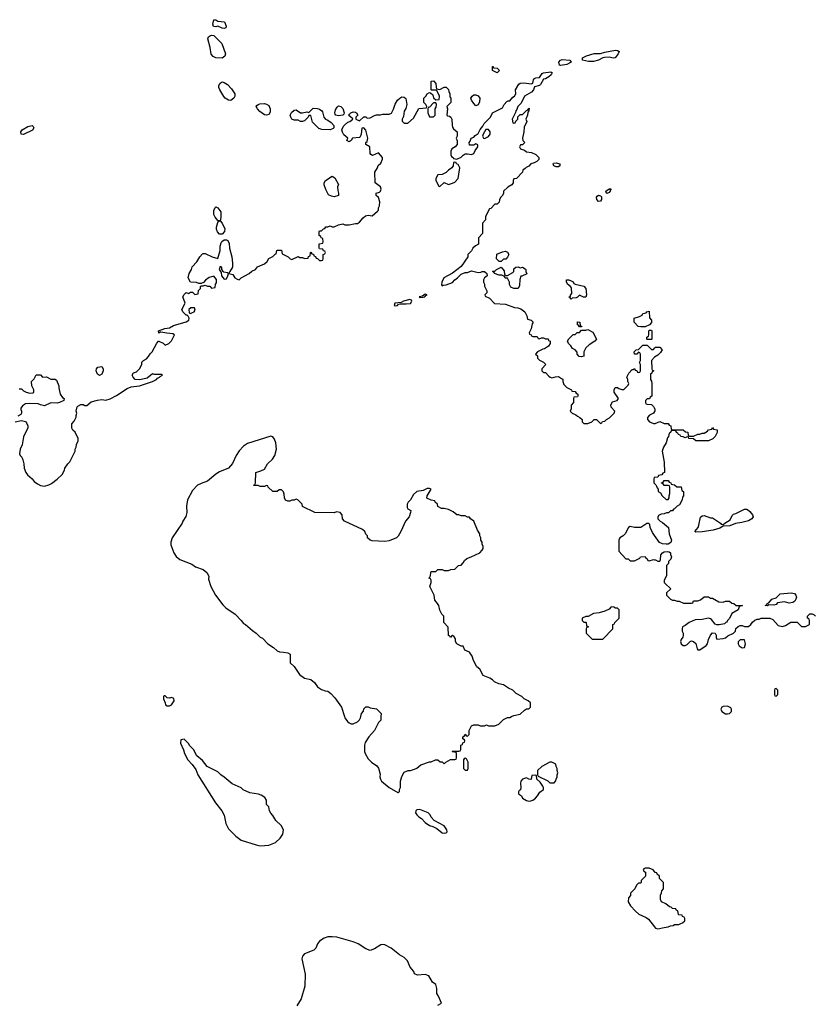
# Model space of a CAD drawing. Header units: inches. Extents: x 2386215 to 2556187, y 580866 to 760840.
# Tile 192 of 203: x 2483994 to 2491512, y 747279 to 756592. Entities that reach past the tile are written whole.
import ezdxf

# ---------------------------------------------------------------- set-up
doc = ezdxf.new("R2010")
doc.units = ezdxf.units.IN
doc.header["$MEASUREMENT"] = 0
for name, color, linetype in [('C4784', 7, 'Continuous'), ('C4785', 7, 'Continuous'), ('C4794', 7, 'Continuous'), ('C4795', 7, 'Continuous')]:
    doc.layers.add(name, color=color, linetype=linetype)

msp = doc.modelspace()

# ---------------------------------------------------------------- linework, layer by layer
at = {"layer": 'C4784', "color": 5, "elevation": 60}
for points in [[(2487068, 750000), (2487071.3, 749990), (2487095.3, 749955.3), (2487110, 749942), (2487130, 749932), (2487150, 749932), (2487190, 749952), (2487208, 749970), (2487218, 749990), (2487220.5, 750000)], [(2487412.1, 750000), (2487410, 749966), (2487390, 749946), (2487351.3, 749870), (2487298, 749810), (2487263.5, 749756.5), (2487256, 749730), (2487256, 749670), (2487261, 749650), (2487290, 749602), (2487322, 749570), (2487374.4, 749534.4), (2487390, 749512), (2487405.4, 749454.6), (2487402.8, 749430), (2487406.8, 749410), (2487416, 749390), (2487490.7, 749330.7), (2487570, 749282), (2487578, 749282), (2487587.3, 749292.7), (2487588, 749310), (2487598, 749330), (2487595.3, 749390), (2487610, 749434), (2487630, 749474), (2487670, 749492), (2487690, 749492), (2487730, 749502), (2487750, 749512), (2487790, 749544.7), (2487870, 749572), (2487887.3, 749572.7), (2487928.4, 749591.6), (2487950, 749592), (2487972.7, 749572.7), (2487991.6, 749571.6), (2488010, 749554), (2488026, 749570), (2488070, 749594), (2488110, 749594), (2488122, 749598), (2488126, 749610), (2488126, 749650), (2488122, 749662), (2488090, 749666), (2488086, 749670), (2488090, 749674), (2488150, 749674), (2488162, 749678), (2488166, 749690), (2488166, 749730), (2488182, 749738), (2488187.3, 749752.7), (2488202, 749758), (2488206, 749770), (2488202, 749782), (2488186, 749790), (2488186, 749810), (2488202, 749818), (2488210, 749834), (2488218, 749818), (2488230, 749814), (2488246, 749830), (2488246, 749870), (2488270, 749912), (2488290, 749922), (2488330, 749922), (2488350, 749912), (2488390, 749914), (2488410, 749922), (2488430, 749914), (2488490, 749914), (2488526, 749930), (2488570, 749972), (2488608.4, 749991.6), (2488630, 749992), (2488646.6, 750000)], [(2490000, 748535.1), (2489986, 748550), (2489950, 748566), (2489910, 748566), (2489898, 748562), (2489894, 748550), (2489898, 748538), (2489914, 748530), (2489914, 748490), (2489874, 748450), (2489874, 748430), (2489870, 748426), (2489850, 748426), (2489830, 748406), (2489814, 748370), (2489774, 748330), (2489771.6, 748308.4), (2489752.7, 748287.3), (2489752, 748250), (2489772, 748210), (2489819.8, 748159.8), (2489851.1, 748131.1), (2489919.8, 748099.8), (2489943.6, 748083.6), (2490000, 748010.9)], [(2487948.9, 747271.1), (2487986, 747290), (2487956.4, 747356.4), (2487940.4, 747380.4), (2487942, 747430), (2487930, 747466), (2487898, 747490), (2487866, 747550), (2487830, 747562), (2487756.4, 747556.4), (2487730, 747568), (2487722, 747590), (2487689.3, 747629.3), (2487662, 747690), (2487630, 747722), (2487586.3, 747746.3), (2487508.7, 747810), (2487450, 747842.7), (2487430, 747845.2), (2487410, 747841.2), (2487350, 747804), (2487310, 747789), (2487270, 747804), (2487195.3, 747850), (2487150, 747869.3), (2486994.3, 747914.3), (2486950, 747918.7), (2486910, 747916.3), (2486874.6, 747905.4), (2486830, 747877.2), (2486811, 747850), (2486796, 747810), (2486778, 747790), (2486690, 747757.2), (2486670, 747735.3), (2486662.8, 747710), (2486695.3, 747564.7), (2486690.8, 747450), (2486656, 747330), (2486615.3, 747264.7)]]:
    msp.add_lwpolyline(points, dxfattribs=at)
for points in [[(2485550, 749786), (2485518, 749782), (2485514, 749750), (2485544.7, 749684.7), (2485552, 749650), (2485586, 749590), (2485627.1, 749547.1), (2485659.8, 749499.8), (2485678.8, 749450), (2485845.2, 749185.2), (2485906, 749110), (2485927.1, 749067.1), (2485942.8, 748990), (2485970, 748938), (2486038, 748870), (2486090, 748831.3), (2486230, 748786.8), (2486270, 748778.8), (2486350, 748784), (2486415.3, 748810), (2486459, 748850), (2486484, 748890), (2486488.4, 748928.4), (2486468, 748970), (2486416.4, 749016.4), (2486390, 749066), (2486370, 749086), (2486358, 749110), (2486350, 749146), (2486328.7, 749170), (2486328, 749210), (2486314.6, 749234.6), (2486278, 749258), (2486252.7, 749267.3), (2486170, 749278), (2486109.1, 749309.1), (2486090, 749328), (2486004.7, 749364.7), (2485930, 749428.7), (2485898, 749450), (2485870, 749478), (2485768.9, 749528.9), (2485724, 749584), (2485668.9, 749628.9), (2485638, 749690), (2485603.1, 749723.1), (2485590, 749746)], [(2488210, 749606), (2488198, 749602), (2488194, 749590), (2488194, 749510), (2488210, 749494), (2488230, 749494), (2488238, 749510), (2488238, 749570), (2488222, 749602)], [(2489030, 749568), (2489010, 749568), (2488934, 749530), (2488894, 749490), (2488894, 749450), (2488898, 749438), (2488991.6, 749391.6), (2489010, 749374), (2489050, 749374), (2489067.3, 749392.7), (2489068, 749410), (2489078, 749430), (2489078, 749450), (2489086, 749470), (2489078, 749490), (2489078, 749510), (2489068, 749530), (2489066, 749550)], [(2488870, 749446), (2488838, 749442), (2488834, 749410), (2488830, 749406), (2488810, 749408.7), (2488790, 749422), (2488750, 749408.7), (2488736, 749390), (2488730.8, 749370), (2488736, 749330), (2488731.1, 749308.9), (2488718, 749302), (2488714, 749290), (2488714, 749270), (2488742, 749250), (2488752, 749230), (2488790, 749206.8), (2488810, 749201), (2488830, 749202.8), (2488850, 749211), (2488875.3, 749230), (2488894, 749250), (2488913.6, 749286.4), (2488948.4, 749311.6), (2488948.7, 749330), (2488943.1, 749343.1), (2488919, 749379), (2488887.3, 749407.3), (2488882, 749442)], [(2487780.4, 749120.4), (2487750, 749118), (2487742, 749110), (2487738, 749090), (2487750, 749072), (2487770, 749052), (2487796.9, 749036.9), (2487830, 748998), (2487870, 748971.3), (2487902, 748962), (2487941, 748941), (2487990, 748901), (2488010, 748898), (2488030, 748902), (2488038, 748910), (2488035.3, 748930), (2488010, 748968), (2487916.4, 749016.4), (2487888, 749050), (2487878, 749070), (2487858, 749090)]]:
    msp.add_lwpolyline(points, close=True, dxfattribs=at)
at = {"layer": 'C4785', "color": 5, "elevation": 60}
for points in [[(2485930, 756508), (2485910, 756512), (2485870, 756529.6), (2485850, 756526), (2485828.4, 756528.4), (2485820.5, 756550), (2485830, 756591), (2485850, 756592), (2485870, 756578.9), (2485932.4, 756572.4), (2485948, 756530), (2485944.5, 756515.5)], [(2485910, 756229.6), (2485850, 756232), (2485824.2, 756244.2), (2485805.8, 756265.8), (2485796.3, 756330), (2485773.6, 756410), (2485780.7, 756430), (2485790, 756437.6), (2485810, 756444.9), (2485830, 756441.7), (2485905.3, 756365.3), (2485941, 756270), (2485933.7, 756246.3)], [(2489610, 756228), (2489570, 756236.1), (2489526.6, 756233.4), (2489510, 756229.7), (2489470, 756209.7), (2489423.7, 756196.3), (2489376.3, 756196.3), (2489318, 756210), (2489319, 756230), (2489356, 756250), (2489430, 756271.4), (2489490, 756272.9), (2489530, 756285.7), (2489630, 756303.6), (2489650, 756301.6), (2489664.9, 756290), (2489656.5, 756270), (2489627.5, 756232.5)], [(2489110, 756159), (2489102, 756162), (2489095.1, 756190), (2489109.2, 756210), (2489125.3, 756214.7), (2489198, 756210), (2489211.3, 756190), (2489170, 756168)], [(2488510, 756088), (2488466, 756110), (2488466, 756150), (2488474, 756150), (2488478, 756138), (2488510, 756134), (2488534, 756110)], [(2485990, 755827.8), (2485970, 755829.6), (2485939.5, 755850), (2485925.6, 755865.6), (2485886.6, 755930), (2485878.4, 755950), (2485879.5, 755970), (2485889.4, 755990.6), (2485900.9, 755999.1), (2485910, 756002.8), (2485930, 755997.3), (2485958.5, 755978.5), (2485998.3, 755938.3), (2486030.4, 755890.4), (2486028.5, 755870), (2486018.7, 755850)], [(2488310, 755778), (2488290, 755798), (2488268.7, 755830), (2488262, 755850), (2488275.3, 755870), (2488290, 755881), (2488310, 755881), (2488330, 755871), (2488346, 755850), (2488343.6, 755816.4), (2488330, 755786)], [(2486330, 755689.2), (2486310, 755691.8), (2486264.8, 755724.8), (2486242.9, 755750), (2486232.7, 755770), (2486238.6, 755781.4), (2486249.6, 755790.4), (2486265.4, 755794.6), (2486310, 755798), (2486330, 755793.4), (2486350, 755779.1), (2486364.9, 755750), (2486363.8, 755716.2), (2486350, 755696)], [(2486930, 755549.3), (2486853.4, 755553.4), (2486822.9, 755562.9), (2486763.7, 755623.7), (2486750, 755686), (2486730, 755686), (2486724.7, 755670), (2486690, 755636), (2486670, 755629.3), (2486650, 755629), (2486630, 755642), (2486590, 755642), (2486570, 755652.7), (2486558.4, 755670), (2486554, 755690), (2486558.3, 755701.7), (2486565.4, 755714.6), (2486590, 755734.8), (2486610, 755738.8), (2486650, 755711.3), (2486670, 755711.3), (2486710, 755722), (2486730, 755714), (2486770, 755754), (2486808.4, 755751.6), (2486830, 755744.7), (2486851.1, 755731.1), (2486859.8, 755719.8), (2486871.3, 755670), (2486886, 755650), (2486910, 755641), (2486939.5, 755619.5), (2486967.3, 755590), (2486966, 755570), (2486958.5, 755561.5)], [(2487010, 755682), (2486986, 755690), (2486978, 755698), (2486975.3, 755710), (2486982, 755738), (2486996.5, 755763.5), (2487010, 755776), (2487032, 755770), (2487050, 755752), (2487064.7, 755710), (2487062, 755698), (2487050, 755688)], [(2487930, 755806), (2487910, 755806), (2487870, 755766), (2487858, 755762), (2487854, 755750), (2487854, 755710), (2487870, 755674), (2487910, 755674), (2487926, 755690), (2487926, 755750), (2487935.3, 755764.7), (2487938, 755790)], [(2484030, 755505.2), (2484009.2, 755510), (2484006, 755530), (2484017.2, 755550), (2484070, 755583), (2484110.7, 755590.7), (2484122.8, 755582.8), (2484127.3, 755570), (2484114.4, 755545.6)], [(2488405.4, 755554.6), (2488378, 755510), (2488371.3, 755490), (2488382, 755470), (2488390, 755468), (2488430, 755486.4), (2488445.1, 755510), (2488446, 755530), (2488430, 755554)], [(2488110, 755246), (2488098, 755242), (2488094, 755210), (2488082, 755190), (2488052, 755170), (2488030, 755148), (2487991.6, 755128.4), (2487950, 755126), (2487932, 755090), (2487932, 755070), (2487958, 755018), (2487970, 755014), (2488008.4, 755051.6), (2488050, 755032), (2488090, 755044.7), (2488110, 755056), (2488141.2, 755090), (2488158, 755190), (2488142, 755222), (2488127.3, 755227.3), (2488122, 755242)], [(2489090, 755199), (2489070, 755201.2), (2489048.7, 755210), (2489042, 755230), (2489045.2, 755234.8), (2489070, 755238), (2489104.7, 755230), (2489104.7, 755210)], [(2486970, 754918), (2486943.1, 754923.1), (2486916.4, 754936.4), (2486890, 754986), (2486875.3, 755030), (2486875.3, 755050), (2486888, 755070), (2486950, 755111.3), (2486975.3, 755095.3), (2487010, 755034), (2487002, 755010), (2487003.6, 754976.4), (2487011, 754950), (2487010, 754928.7)], [(2489550, 754949.2), (2489546, 754950), (2489538, 754970), (2489570, 754991.3), (2489591.3, 754991.3), (2489581, 754979), (2489581, 754970), (2489570, 754959)], [(2489470, 754872.7), (2489452.7, 754890), (2489450, 754912), (2489456.5, 754923.5), (2489469.1, 754930.9), (2489490, 754926), (2489497.5, 754917.5), (2489499.1, 754890), (2489490, 754874)], [(2485884.4, 754564.4), (2485864.4, 754584.4), (2485855.8, 754610), (2485856.3, 754630), (2485870, 754674), (2485875.3, 754684.7), (2485886, 754690), (2485870, 754693.2), (2485842.7, 754722.7), (2485829.6, 754750), (2485832.2, 754787.8), (2485843.3, 754816.7), (2485850, 754822.8), (2485870, 754813.4), (2485895.4, 754775.4), (2485898, 754722), (2485891, 754690), (2485910, 754666.8), (2485934.9, 754614.9), (2485931.8, 754588.2), (2485910, 754564.5)], [(2488530, 754306), (2488506, 754330), (2488507.3, 754372.7), (2488563.1, 754396.9), (2488590, 754402), (2488610, 754394), (2488622, 754370), (2488610, 754346), (2488592.7, 754327.3), (2488570, 754326), (2488550, 754306)], [(2485890, 754258), (2485882, 754230), (2485899.6, 754199.6), (2485902, 754170), (2485930, 754138), (2485950, 754141), (2485964.5, 754170), (2485969, 754190), (2485958.9, 754198.9), (2485924.7, 754204.7), (2485918, 754210), (2485910, 754226), (2485906, 754226), (2485906, 754250)], [(2488730, 754246), (2488750, 754251.3), (2488776, 754236), (2488782, 754230), (2488782, 754210), (2488791.6, 754188.4), (2488746, 754166), (2488734, 754166), (2488726.8, 754133.2), (2488723.5, 754076.5), (2488710, 754048), (2488668.9, 754048.9), (2488641.2, 754061.2), (2488628.4, 754088.4), (2488628, 754110), (2488610, 754146), (2488587.3, 754147.3), (2488582, 754162), (2488555.3, 754175.3), (2488530, 754175.3), (2488486, 754190), (2488482, 754202), (2488468, 754210), (2488470, 754214), (2488490, 754214), (2488506, 754230), (2488550, 754252), (2488578, 754218), (2488582, 754182), (2488592, 754172), (2488610, 754171.3), (2488660.4, 754199.6), (2488668, 754210), (2488670, 754234), (2488688.7, 754251.3), (2488710, 754256)], [(2489350, 753968), (2489328.4, 753968.4), (2489290, 753986), (2489272.7, 753967.3), (2489259.6, 753960.4), (2489222, 753958), (2489210, 753948.7), (2489202, 753962), (2489188, 753970), (2489206, 753974), (2489206, 753986), (2489216.4, 754003.6), (2489214.6, 754054.6), (2489206, 754070), (2489178, 754090), (2489167.3, 754112.7), (2489166, 754130), (2489170, 754132), (2489190, 754132), (2489210, 754122), (2489230, 754111.3), (2489238, 754098), (2489250.8, 754090.8), (2489330, 754071.3), (2489350.8, 754050), (2489358, 753990)], [(2487830, 753994.5), (2487803.5, 753976.5), (2487772, 753970), (2487783.5, 753963.5), (2487810, 753966), (2487828, 753970), (2487836.5, 753983.5), (2487848, 753990)], [(2487685.2, 753945.2), (2487624.7, 753930), (2487602.5, 753917.5), (2487544.7, 753910), (2487536, 753890), (2487550, 753885.7), (2487568.7, 753890), (2487578, 753902), (2487590, 753904.9), (2487650, 753904.2), (2487690, 753908.8), (2487703.7, 753930), (2487700.4, 753940.4)], [(2485647.3, 753867.3), (2485612.7, 753867.3), (2485594, 753850), (2485598, 753818), (2485610, 753814), (2485630, 753822), (2485646, 753830), (2485654.6, 753845.4)], [(2489870, 753686), (2489846, 753690), (2489806, 753730), (2489806, 753770), (2489856.4, 753783.6), (2489882, 753798), (2489888.4, 753811.6), (2489922, 753818), (2489926, 753830), (2489950, 753834), (2489952.7, 753772.7), (2489972, 753750), (2489971.6, 753728.4), (2489952.7, 753707.3), (2489910, 753688)], [(2489290, 753686), (2489282, 753702), (2489270, 753706), (2489270, 753734), (2489294, 753730), (2489298, 753698), (2489312.7, 753692.7), (2489310, 753686)], [(2489310, 753402), (2489285.6, 753405.6), (2489269, 753429), (2489268, 753448), (2489248.4, 753468.4), (2489223.1, 753483.1), (2489208.4, 753508.4), (2489186, 753530), (2489178, 753550), (2489190, 753574), (2489230, 753614), (2489250, 753614), (2489267.3, 753632.7), (2489290, 753634), (2489310, 753654), (2489350, 753654), (2489370, 753662), (2489416.9, 753636.9), (2489452, 753570), (2489434, 753550), (2489382, 753518), (2489350, 753488), (2489331.3, 753450), (2489330, 753408.7)], [(2489930, 753566), (2489926, 753570), (2489926, 753590), (2489942, 753598), (2489946, 753610), (2489946, 753650), (2489950, 753654), (2489970, 753654), (2489974, 753650), (2489974, 753570), (2489970, 753568)], [(2484750, 753228), (2484730, 753238), (2484725.6, 753245.6), (2484719, 753270), (2484722, 753290), (2484734.6, 753305.4), (2484770, 753310.8), (2484784.7, 753290), (2484784.7, 753270), (2484770, 753238)], [(2489590, 751038), (2489570, 751018), (2489530, 750998), (2489476.9, 750983.1), (2489423.6, 750976.4), (2489371.6, 750948.4), (2489350, 750948), (2489314, 750930), (2489314, 750910), (2489330, 750894), (2489350, 750894), (2489354, 750890), (2489358, 750858), (2489374, 750850), (2489358, 750842), (2489354, 750830), (2489354, 750790), (2489370, 750774), (2489410, 750734), (2489510, 750734), (2489606, 750830), (2489606, 750870), (2489622, 750878), (2489626, 750890), (2489666, 750930), (2489666, 751010), (2489650, 751026), (2489630, 751026), (2489616.4, 751036.4)], [(2485370, 750198), (2485362, 750198), (2485354, 750190), (2485354, 750170), (2485371.6, 750131.6), (2485372.7, 750112.7), (2485390, 750102), (2485410, 750102), (2485430, 750112), (2485438, 750122), (2485454, 750150), (2485452.9, 750172.9), (2485430, 750182), (2485410, 750175.3), (2485390, 750178)]]:
    msp.add_lwpolyline(points, close=True, dxfattribs=at)
for points in [[(2483952.5, 752787.5), (2484010, 752801), (2484050, 752791.3), (2484059.8, 752779.8), (2484072, 752750), (2484072, 752730), (2484038, 752670), (2484030, 752646), (2484018, 752570), (2483998, 752530), (2483992.7, 752487.3), (2483998, 752470), (2484013.4, 752453.4), (2484024, 752430), (2484034, 752390), (2484034.8, 752350), (2484050.6, 752310.6), (2484067.5, 752287.5), (2484110.5, 752250.5), (2484130, 752224.7), (2484161.4, 752201.4), (2484190, 752186), (2484230, 752181), (2484270, 752191), (2484296, 752204), (2484350, 752244.7), (2484395.3, 752290), (2484418, 752330), (2484422, 752350), (2484450, 752392), (2484468.9, 752411.1), (2484518, 752510), (2484518, 752530), (2484528, 752550), (2484530, 752574), (2484548, 752610), (2484548, 752630), (2484518, 752690), (2484498, 752710), (2484488, 752730), (2484488, 752770), (2484510, 752794), (2484527.3, 752832.7), (2484527.3, 752847.3), (2484535.3, 752870), (2484528, 752890), (2484537.2, 752930), (2484543.3, 752936.7), (2484573.4, 752953.4), (2484593.4, 752953.4), (2484610, 752942), (2484630, 752942), (2484670, 752977.3), (2484730, 752993.4), (2484770, 753001), (2484810, 752992), (2484850, 753004.7), (2484910, 753037.3), (2485010, 753104.4), (2485050, 753119.5), (2485128, 753130), (2485250, 753171.3), (2485288, 753190), (2485299, 753201), (2485318, 753210), (2485322, 753218), (2485346, 753230), (2485335.3, 753235.3), (2485270, 753235.3), (2485250, 753242), (2485198.5, 753201.5), (2485130, 753185.2), (2485086, 753190), (2485066, 753210), (2485058, 753230), (2485070, 753252), (2485098, 753262), (2485128, 753290), (2485148, 753330), (2485150, 753354), (2485166, 753370), (2485194.6, 753385.4), (2485213.6, 753406.4), (2485228.9, 753431.1), (2485248, 753450), (2485290, 753534), (2485306, 753550), (2485310, 753552), (2485351.6, 753531.6), (2485370, 753514), (2485406, 753530), (2485430, 753554), (2485458, 753610), (2485442, 753622), (2485385.6, 753625.6), (2485330, 753638), (2485322, 753638), (2485310, 753626), (2485308.7, 753650), (2485366, 753670), (2485410, 753678), (2485450, 753699.1), (2485570, 753734.8), (2485595.3, 753750), (2485598, 753770), (2485588.7, 753788.7), (2485578, 753798), (2485570, 753798), (2485538, 753830), (2485529, 753850), (2485558, 753910), (2485538, 753970), (2485550, 753994), (2485568.4, 754011.6), (2485590, 754002), (2485610, 754014), (2485630, 754014), (2485650, 753994), (2485682, 753998), (2485686, 754030), (2485706, 754050), (2485706, 754070), (2485710, 754074), (2485730, 754074), (2485750, 754082), (2485770, 754072), (2485791.6, 754071.6), (2485810, 754054), (2485842, 754058), (2485846, 754090), (2485855.3, 754104.7), (2485855.3, 754135.3), (2485830, 754166), (2485786.4, 754153.6), (2485751.6, 754128.4), (2485732.7, 754107.3), (2485710, 754098), (2485690, 754098), (2485667.3, 754107.3), (2485610, 754108), (2485588.9, 754148.9), (2485598, 754190), (2485618, 754230), (2485624.7, 754255.3), (2485670, 754302), (2485698, 754350), (2485723.1, 754376.9), (2485730, 754382), (2485750, 754382), (2485814, 754350), (2485870, 754332), (2485889.4, 754410), (2485891.1, 754450), (2485899.7, 754480.3), (2485907.4, 754492.6), (2485930, 754508.4), (2485950, 754510.7), (2485962.4, 754502.4), (2485974.9, 754474.9), (2485979.5, 754430), (2486000.5, 754350), (2486008.5, 754288.5), (2486006, 754250), (2485981, 754210), (2485974, 754190), (2486010, 754181), (2486030, 754150.8), (2486050, 754138), (2486070, 754132), (2486090, 754152), (2486166, 754190), (2486190, 754214), (2486226, 754230), (2486244.7, 754255.3), (2486310, 754282), (2486334.6, 754305.4), (2486350, 754332), (2486388.9, 754351.1), (2486410, 754374), (2486422, 754378), (2486428, 754410), (2486432.7, 754412.7), (2486470, 754412), (2486478, 754378), (2486534, 754350), (2486551.6, 754331.6), (2486570, 754324.7), (2486630, 754352), (2486643.6, 754343.6), (2486670, 754342), (2486690, 754334), (2486722, 754338), (2486727.3, 754352.7), (2486742, 754358), (2486746, 754390), (2486750, 754394), (2486758, 754378), (2486772.7, 754372.7), (2486778, 754358), (2486792.7, 754352.7), (2486798, 754338), (2486812.7, 754332.7), (2486830, 754314), (2486850, 754314), (2486862, 754318), (2486866, 754330), (2486866, 754370), (2486882, 754378), (2486886, 754390), (2486882, 754402), (2486867.3, 754407.3), (2486862, 754422), (2486830, 754426), (2486826, 754430), (2486827.3, 754472.7), (2486862, 754478), (2486866, 754490), (2486862, 754522), (2486847.3, 754527.3), (2486842, 754542), (2486826, 754550), (2486826, 754590), (2486830, 754594), (2486850, 754594), (2486867.3, 754612.7), (2486882, 754618), (2486890, 754634), (2486910, 754634), (2486930, 754642), (2486950, 754634), (2486970, 754634), (2487008.9, 754651.1), (2487050, 754662), (2487070, 754652), (2487110, 754652), (2487170, 754664.7), (2487190, 754664.7), (2487210, 754678), (2487242, 754718), (2487264.7, 754735.3), (2487290, 754742), (2487330, 754738), (2487380.4, 754779.6), (2487388, 754790), (2487388.9, 754811.1), (2487398, 754830), (2487402, 754870), (2487388.9, 754908.9), (2487368, 754930), (2487368, 754950), (2487399, 754961), (2487408, 754970), (2487414, 754990), (2487408, 755010), (2487358, 755050), (2487355.3, 755150), (2487378, 755190), (2487386, 755214), (2487410, 755234), (2487427.3, 755272.7), (2487428, 755290), (2487390, 755334), (2487332, 755308), (2487316.4, 755316.4), (2487310, 755326), (2487308, 755388), (2487268, 755410), (2487268, 755430), (2487280.4, 755439.6), (2487286.6, 755470), (2487270, 755548), (2487250, 755568.7), (2487230, 755566), (2487226, 755510), (2487216.7, 755483.3), (2487210, 755477.2), (2487142, 755470), (2487131.1, 755448.9), (2487110, 755438), (2487088, 755448), (2487098, 755470), (2487062, 755502), (2487047.5, 755527.5), (2487042, 755550), (2487056.1, 755583.9), (2487065.6, 755594.4), (2487097.5, 755622.5), (2487118, 755630), (2487146, 755650), (2487142, 755662), (2487130, 755666), (2487106, 755690), (2487126, 755710), (2487150, 755722), (2487170, 755718), (2487182, 755710), (2487192, 755690), (2487174, 755670), (2487174, 755650), (2487210, 755634), (2487250, 755672), (2487270, 755672), (2487282, 755662), (2487310, 755662.8), (2487350, 755686), (2487370, 755691.3), (2487408.9, 755691.1), (2487430, 755698), (2487490, 755698), (2487511.8, 755708.2), (2487530, 755744.7), (2487545.6, 755794.4), (2487569.7, 755830.3), (2487589.7, 755850.3), (2487610, 755861.6), (2487630, 755860.7), (2487645.8, 755845.8), (2487655.5, 755790), (2487646.6, 755753.4), (2487630, 755726), (2487623.6, 755676.4), (2487612, 755650), (2487612.7, 755632.7), (2487632.7, 755612.7), (2487667.3, 755612.7), (2487720.4, 755659.6), (2487768.9, 755751.1), (2487842, 755758), (2487846, 755770), (2487838, 755790), (2487818, 755810), (2487818, 755850), (2487838, 755870), (2487850, 755892), (2487870, 755902), (2487879.6, 755899.6), (2487902, 755882), (2487910, 755854), (2487930, 755834), (2487962, 755838), (2487966, 755870), (2487942, 755922), (2487930, 755926), (2487890, 755926), (2487886, 755930), (2487888.4, 756011.6), (2487910, 756014), (2487932, 755990), (2487932.7, 755952.7), (2487938, 755938), (2487970, 755932), (2488010, 755954), (2488030, 755954), (2488051.6, 755931.6), (2488052.7, 755912.7), (2488062, 755890), (2488063.6, 755863.6), (2488074, 755850), (2488074, 755810), (2488034, 755770), (2488042, 755750), (2488034, 755690), (2488042, 755682), (2488059.6, 755679.6), (2488074, 755670), (2488082, 755650), (2488084.7, 755590), (2488090, 755574), (2488099.6, 755559.6), (2488134, 755530), (2488134, 755490), (2488122, 755470), (2488132.7, 755447.3), (2488134, 755410), (2488114, 755390), (2488082, 755370), (2488072, 755350), (2488072.7, 755312.7), (2488078, 755298), (2488094, 755290), (2488098, 755278), (2488130, 755274), (2488170, 755292), (2488188.9, 755311.1), (2488210, 755322), (2488230, 755324.7), (2488270, 755318), (2488290, 755326), (2488304, 755356), (2488328, 755390), (2488327.3, 755407.3), (2488310, 755418), (2488290, 755406), (2488250, 755406), (2488246, 755430), (2488256.4, 755443.6), (2488266, 755470), (2488290, 755482), (2488303.1, 755496.9), (2488330, 755514), (2488350, 755554), (2488376.4, 755583.6), (2488388, 755610), (2488448, 755670), (2488466, 755710), (2488560.4, 755759.6), (2488578, 755790), (2488603.1, 755816.9), (2488615.3, 755824.7), (2488630, 755826), (2488660.2, 755859.8), (2488675.3, 755870), (2488688, 755890), (2488686, 755930), (2488716.5, 755983.5), (2488730, 755991.3), (2488763.7, 755996.3), (2488835.1, 755984.9), (2488849.1, 755990.9), (2488856, 756024), (2488863.7, 756036.3), (2488877.2, 756042.8), (2488913.2, 756046.8), (2488936.5, 756083.5), (2488950, 756090.8), (2489019.8, 756099.8), (2489030.8, 756090), (2489021, 756070), (2489001, 756050), (2488970, 756033.2), (2488950, 756029), (2488921.1, 755978.9), (2488910.4, 755969.6), (2488864.5, 755955.5), (2488854.8, 755930), (2488834.6, 755905.4), (2488770, 755868), (2488737.3, 755802.7), (2488707.7, 755770), (2488698, 755742), (2488687.3, 755730), (2488686, 755714), (2488654, 755650), (2488658, 755618), (2488670, 755614), (2488682, 755618), (2488687.3, 755632.7), (2488706, 755650), (2488707.3, 755672.7), (2488730, 755694), (2488750, 755694), (2488790, 755734), (2488802, 755738), (2488806, 755750), (2488814, 755754), (2488812, 755730), (2488802, 755718), (2488798, 755690), (2488782, 755650), (2488790.9, 755629.1), (2488765.4, 755574.6), (2488764.7, 755530), (2488752, 755470), (2488754, 755450), (2488774, 755430), (2488750.9, 755409.1), (2488732, 755408), (2488722, 755390), (2488732, 755370), (2488770, 755357.3), (2488790, 755342), (2488835.5, 755335.5), (2488877.6, 755317.6), (2488906, 755290), (2488906, 755270), (2488887.9, 755252.1), (2488862, 755238), (2488830, 755228), (2488810, 755208), (2488784.7, 755195.3), (2488776.9, 755183.1), (2488754, 755170), (2488752, 755150), (2488694, 755090), (2488670, 755086), (2488662, 755070), (2488662, 755050), (2488651.1, 755028.9), (2488611.6, 755008.4), (2488572, 754970), (2488572, 754950), (2488562, 754930), (2488542, 754910), (2488532.7, 754887.3), (2488530, 754866), (2488510, 754846), (2488490, 754846), (2488452.7, 754807.3), (2488438, 754802), (2488402, 754730), (2488399.6, 754700.4), (2488372.7, 754667.3), (2488374, 754570), (2488334, 754530), (2488334, 754470), (2488305.4, 754454.6), (2488282, 754430), (2488270, 754406), (2488234, 754370), (2488234, 754350), (2488170, 754259), (2488090, 754196), (2488006.8, 754150), (2487986.8, 754110), (2487983.6, 754083.6), (2487990, 754074), (2488000.2, 754079.8), (2488030, 754084), (2488090, 754107.3), (2488109.6, 754130.4), (2488137.2, 754150), (2488170, 754184), (2488210, 754201), (2488230, 754201), (2488270, 754218), (2488330, 754201), (2488356, 754204), (2488370, 754210.8), (2488392, 754210), (2488412, 754190), (2488418, 754170), (2488392, 754150), (2488382, 754130), (2488382, 754110), (2488392, 754090), (2488392.7, 754072.7), (2488412.7, 754027.3), (2488414, 754010), (2488394, 753990), (2488398, 753978), (2488438, 753958), (2488487.5, 753907.5), (2488590, 753902.8), (2488674, 753870), (2488706, 753866), (2488736, 753856), (2488759.8, 753839.8), (2488772, 753830), (2488791.6, 753791.6), (2488798, 753758), (2488831.6, 753751.6), (2488851.6, 753731.6), (2488843.6, 753716.4), (2488831.6, 753668.4), (2488814, 753630), (2488818, 753618), (2488834, 753610), (2488838, 753598), (2488850, 753594), (2488890, 753594), (2488898, 753578), (2488910, 753574), (2488930, 753582), (2488950, 753582), (2488970, 753574), (2488994, 753574), (2488998, 753558), (2489012.7, 753552.7), (2489014, 753530), (2488996.9, 753503.1), (2488959.6, 753480.4), (2488943.6, 753476.4), (2488894, 753450), (2488874, 753430), (2488891.6, 753411.6), (2488894, 753390), (2488911.6, 753371.6), (2488950, 753352), (2488972, 753330), (2488934, 753290), (2488934, 753270), (2488950, 753254), (2488970, 753254), (2488999.6, 753219.6), (2489014, 753210), (2489030, 753206), (2489064.7, 753215.3), (2489090, 753216), (2489119.8, 753199.8), (2489131, 753191), (2489131.3, 753170), (2489142, 753142), (2489170, 753112), (2489214, 753090), (2489218, 753078), (2489250, 753074), (2489258, 753058), (2489274, 753050), (2489274, 753030), (2489270, 753026), (2489238, 753022), (2489234, 753010), (2489234, 752970), (2489212.7, 752947.3), (2489212, 752910), (2489202, 752890), (2489222, 752870), (2489255.3, 752855.3), (2489270, 752842), (2489294, 752830), (2489314, 752810), (2489314, 752790), (2489330, 752774), (2489370, 752774), (2489406, 752790), (2489430, 752812), (2489451.6, 752811.6), (2489490, 752774), (2489502, 752778), (2489507.3, 752792.7), (2489530, 752794), (2489546, 752810), (2489574.6, 752825.4), (2489618, 752870), (2489626, 752890), (2489588.4, 752928.4), (2489588, 752950), (2489603.1, 752976.9), (2489646, 752990), (2489658, 753010), (2489618, 753070), (2489618, 753090), (2489628.4, 753111.6), (2489650, 753114), (2489663.6, 753103.6), (2489690, 753094), (2489710, 753094), (2489750, 753134), (2489758, 753150), (2489748.4, 753168.4), (2489747.3, 753187.3), (2489738, 753210), (2489758, 753250), (2489790, 753282), (2489798, 753282), (2489810, 753294), (2489818, 753278), (2489832.7, 753272.7), (2489838, 753258), (2489850, 753254), (2489862, 753258), (2489866, 753270), (2489866, 753330), (2489858, 753350), (2489868, 753370), (2489867.3, 753427.3), (2489862, 753442), (2489850, 753446), (2489831.6, 753428.4), (2489810, 753428), (2489808.4, 753451.6), (2489826, 753470), (2489850, 753474), (2489890, 753512), (2489930, 753514), (2489970, 753474), (2489990, 753474), (2490000, 753484)], [(2490000, 753400.6), (2489999.6, 753400.4), (2489972.7, 753367.3), (2489974, 753290), (2489978, 753278), (2489992, 753270), (2489978, 753262), (2489974, 753250), (2489962, 753238), (2489962, 753190), (2489971.6, 753171.6), (2489974, 753150), (2489974, 753030), (2489958, 753022), (2489952.7, 753007.3), (2489930, 753006), (2489914, 752990), (2489914, 752970), (2489918, 752958), (2489930, 752954), (2489972.7, 752952.7), (2489990, 752934), (2490000, 752914)], [(2483990, 753102), (2484010, 753102), (2484030, 753082), (2484054, 753070), (2484090, 753058), (2484118, 753062), (2484128, 753070), (2484128, 753090), (2484108, 753130), (2484106, 753170), (2484130, 753194), (2484150, 753232), (2484190, 753232), (2484210, 753212), (2484247.3, 753212.7), (2484290, 753191.3), (2484330, 753192), (2484343.6, 753183.6), (2484364.7, 753130), (2484364.7, 753110), (2484378, 753050), (2484399.8, 753019.8), (2484414, 753010), (2484412, 752990), (2484372, 752970), (2484350, 752965.2), (2484290, 752968.7), (2484230, 752941.2), (2484190, 752948.7), (2484170, 752958), (2484090, 752962), (2484050, 752959), (2484019.6, 752940.4), (2484003.6, 752916.4), (2484003.6, 752903.6), (2484011.3, 752890), (2484011.1, 752868.9), (2484003.6, 752856.4), (2483976.9, 752843.1)], [(2490000, 752886.1), (2489991.1, 752868.9), (2489954, 752850), (2489934, 752830), (2489934, 752810), (2489954, 752790), (2489990, 752772), (2490000, 752772.4)], [(2488646.6, 750000), (2488670, 750011.3), (2488730, 750022), (2488770, 750062), (2488790, 750074), (2488810, 750074), (2488826, 750090), (2488826, 750130), (2488806, 750150), (2488766, 750170), (2488746, 750190), (2488690, 750218), (2488658, 750250), (2488618, 750270), (2488570, 750302), (2488526, 750310), (2488486, 750330), (2488468.4, 750348.4), (2488443.1, 750363.1), (2488378, 750390), (2488348.4, 750448.4), (2488318, 750470), (2488288, 750530), (2488273.6, 750573.6), (2488248.4, 750608.4), (2488206, 750630), (2488190, 750666), (2488170, 750668), (2488128.9, 750688.9), (2488118, 750710), (2488116.4, 750736.4), (2488102, 750762), (2488090, 750766), (2488078, 750762), (2488070, 750748.7), (2488062, 750762), (2488050, 750766), (2488047.3, 750847.3), (2488006, 750890), (2488006, 750950), (2487988.4, 750968.4), (2487968.4, 751008.4), (2487958, 751050), (2487948, 751070), (2487920.4, 751100.4), (2487915.3, 751150), (2487875.3, 751230), (2487886, 751270), (2487886, 751290), (2487882, 751302), (2487866, 751310), (2487878, 751322), (2487888, 751372), (2487930, 751374), (2487950, 751391.3), (2487990, 751391.3), (2488010, 751382), (2488050, 751382), (2488072.7, 751392.7), (2488110, 751394), (2488146, 751430), (2488170, 751434), (2488190, 751454), (2488203.1, 751476.9), (2488224.7, 751495.3), (2488266, 751510), (2488346, 751550), (2488370, 751574), (2488378, 751590), (2488378, 751610), (2488368, 751630), (2488368, 751650), (2488358, 751670), (2488358, 751690), (2488348, 751710), (2488348, 751730), (2488325.2, 751765.2), (2488290, 751848), (2488258, 751870), (2488250, 751886), (2488230, 751888), (2488210, 751898), (2488170, 751898), (2488150, 751908), (2488128.9, 751908.9), (2488096.4, 751936.4), (2488050, 751958), (2488010, 751968.7), (2487986, 751970), (2487948.9, 751988.9), (2487946, 752010), (2487926, 752030), (2487922, 752042), (2487888.4, 752048.4), (2487847.3, 752067.3), (2487848, 752090), (2487886, 752150), (2487870, 752158), (2487850, 752158), (2487810, 752138), (2487752, 752128), (2487719.6, 752100.4), (2487690.8, 752049.2), (2487670, 752028), (2487661, 752010), (2487659.6, 751979.6), (2487665.4, 751965.4), (2487694, 751950), (2487692, 751930), (2487678, 751890), (2487644.7, 751850), (2487601, 751750), (2487573.7, 751706.3), (2487558, 751690), (2487490, 751662), (2487450, 751658), (2487330, 751662), (2487310, 751668), (2487286, 751690), (2487286, 751710), (2487270, 751726), (2487258, 751750), (2487238, 751770), (2487066, 751850), (2487048, 751870), (2487046, 751910), (2487026, 751930), (2486990, 751938), (2486970, 751928), (2486786, 751930), (2486670, 751988), (2486666, 752010), (2486626, 752050), (2486610, 752058), (2486591.6, 752048.4), (2486570, 752048), (2486550, 752038), (2486530, 752038), (2486510, 752046), (2486498, 752070), (2486496.4, 752103.6), (2486490, 752126), (2486470, 752146), (2486450, 752146), (2486430, 752128), (2486390, 752128), (2486346, 752170), (2486342, 752182), (2486330, 752186), (2486310, 752178), (2486270, 752178), (2486250, 752186), (2486210, 752186), (2486208, 752190), (2486222, 752198), (2486226, 752210), (2486228, 752310), (2486276.4, 752323.6), (2486310, 752342), (2486338, 752390), (2486384.7, 752435.3), (2486408.7, 752470), (2486424, 752530), (2486417.2, 752590), (2486404.7, 752624.7), (2486390, 752648), (2486370, 752654), (2486150, 752582), (2486110, 752559.3), (2486070, 752513.2), (2486043, 752470), (2486005.8, 752394.2), (2485970, 752349.2), (2485885.1, 752314.9), (2485850, 752294.5), (2485770, 752226), (2485710, 752206.6), (2485676, 752190), (2485630, 752139), (2485581, 752050), (2485571.3, 751990), (2485576, 751930), (2485565.4, 751894.6), (2485538, 751850), (2485531.3, 751830), (2485438, 751690), (2485424.7, 751650), (2485425.4, 751625.4), (2485451.3, 751550), (2485475.3, 751515.3), (2485510, 751486), (2485622, 751442), (2485656.9, 751416.9), (2485730, 751392), (2485763.6, 751363.6), (2485782, 751330), (2485779.6, 751299.6), (2485801, 751230), (2485847.5, 751147.5), (2485916.8, 751056.8), (2485944.7, 751030), (2486031.3, 750970), (2486090.7, 750910.7), (2486110, 750882), (2486130.9, 750870.9), (2486195.3, 750815.3), (2486232, 750790), (2486270, 750752), (2486290, 750742), (2486342, 750690), (2486395.3, 750655.3), (2486430, 750622), (2486451.6, 750611.6), (2486490, 750611.3), (2486530, 750602), (2486554, 750590), (2486554, 750510), (2486590, 750474), (2486639.8, 750399.8), (2486690, 750364.7), (2486750, 750351.3), (2486783.6, 750323.6), (2486810, 750282), (2486850, 750258), (2486885.4, 750245.4), (2486910, 750242), (2486938, 750218), (2486976.8, 750176.8), (2487038, 750090), (2487068, 750000)], [(2490000, 752262.3), (2489998, 752262), (2489994, 752250), (2489994, 752210), (2490000, 752204.4)], [(2490000, 751711.9), (2489980.2, 751740.2), (2489958, 751790), (2489956.4, 751816.4), (2489947.3, 751827.3), (2489926, 751826), (2489870, 751788.7), (2489810, 751788.7), (2489770, 751798), (2489754, 751790), (2489722, 751730), (2489702, 751710), (2489672, 751690), (2489662, 751670), (2489663.6, 751563.6), (2489730, 751494), (2489750, 751494), (2489770, 751474), (2489810, 751474), (2489862, 751498), (2489868.4, 751511.6), (2489910, 751514), (2489918, 751498), (2489930, 751494), (2489938, 751478), (2489950, 751474), (2489990, 751486), (2490000, 751484.4)], [(2487220.5, 750000), (2487228, 750030), (2487247.3, 750052.7), (2487250, 750074), (2487270, 750094), (2487291.6, 750091.6), (2487310, 750082), (2487370, 750074), (2487414, 750030), (2487412.1, 750000)]]:
    msp.add_lwpolyline(points, dxfattribs=at)
at = {"layer": 'C4794', "color": 5, "elevation": 60}
msp.add_lwpolyline([(2490000, 748010.9), (2490010, 747998), (2490030, 747992), (2490090, 748004.7), (2490130, 748012), (2490150, 748022), (2490176.4, 748023.6), (2490190, 748034), (2490230, 748034), (2490250, 748042), (2490266, 748050), (2490286, 748070), (2490286, 748090), (2490282, 748102), (2490266, 748110), (2490262, 748122), (2490230, 748126), (2490226, 748130), (2490222, 748162), (2490207.3, 748167.3), (2490202, 748182), (2490170, 748186), (2490158, 748198), (2490140.4, 748200.4), (2490106, 748230), (2490066, 748250), (2490058, 748270), (2490058, 748310), (2490067.3, 748332.7), (2490068.4, 748351.6), (2490086, 748370), (2490086, 748430), (2490046, 748470), (2490046, 748490), (2490026, 748510), (2490022, 748522), (2490007.3, 748527.3), (2490000, 748535.1)], dxfattribs=at)
at = {"layer": 'C4795', "color": 5, "elevation": 60}
for points in [[(2490000, 753484), (2490010, 753494), (2490050, 753494), (2490072, 753470), (2490056.9, 753443.1), (2490030, 753418), (2490000, 753400.6)], [(2490000, 752914), (2490002, 752910), (2490002, 752890), (2490000, 752886.1)], [(2490000, 752772.4), (2490007.3, 752772.7), (2490050, 752792), (2490090, 752774), (2490130, 752774), (2490138, 752758), (2490154, 752750), (2490158, 752718), (2490170, 752714), (2490270, 752712), (2490292.7, 752692.7), (2490314, 752690), (2490318, 752658), (2490330, 752654), (2490370, 752654), (2490408.9, 752671.1), (2490430, 752672), (2490450, 752682), (2490470, 752682), (2490500.4, 752699.6), (2490510, 752712), (2490542, 752718), (2490550, 752734), (2490558, 752718), (2490592.7, 752712.7), (2490591.6, 752688.4), (2490574, 752650), (2490551.6, 752628.4), (2490510, 752608), (2490391.6, 752608.4), (2490367.3, 752627.3), (2490326, 752630), (2490322, 752642), (2490310, 752646), (2490290, 752638), (2490270, 752648), (2490250, 752648.7), (2490242, 752662), (2490226, 752670), (2490222, 752682), (2490207.3, 752687.3), (2490202, 752702), (2490190, 752706), (2490158, 752702), (2490152.7, 752687.3), (2490138, 752682), (2490132, 752650), (2490123.6, 752636.4), (2490111.3, 752590), (2490084.7, 752550), (2490071.3, 752510), (2490092, 752408), (2490094, 752310), (2490078, 752302), (2490070, 752286), (2490038, 752282), (2490030, 752266), (2490000, 752262.3)], [(2490000, 752204.4), (2490012.7, 752192.7), (2490019.6, 752179.6), (2490023.6, 752163.6), (2490034, 752150), (2490034, 752130), (2490056.9, 752116.9), (2490072, 752090), (2490110, 752054), (2490130, 752054), (2490138, 752070), (2490138, 752090), (2490146, 752110), (2490146, 752170), (2490142, 752182), (2490130, 752186), (2490090, 752186), (2490082, 752202), (2490067.3, 752207.3), (2490067.3, 752212.7), (2490082, 752218), (2490090, 752234), (2490130, 752234), (2490138, 752218), (2490154, 752210), (2490158, 752198), (2490190, 752194), (2490210, 752174), (2490252.7, 752172.7), (2490258, 752138), (2490274, 752130), (2490274, 752090), (2490263.6, 752076.4), (2490262, 752050), (2490236.9, 752003.1), (2490214, 751990), (2490190, 751966), (2490178, 751962), (2490170, 751946), (2490150, 751946), (2490131.6, 751928.4), (2490112.7, 751927.3), (2490090, 751918), (2490063.6, 751916.4), (2490038, 751902), (2490032.7, 751887.3), (2490032, 751870), (2490052, 751850), (2490076.8, 751836.8), (2490131, 751790), (2490137.3, 751730), (2490160.7, 751670), (2490153.4, 751646.6), (2490130, 751632.7), (2490110, 751632.3), (2490075.5, 751635.5), (2490046, 751646), (2490000, 751711.9)], [(2490000, 751484.4), (2490010, 751482.8), (2490030, 751471), (2490048.7, 751471.3), (2490058, 751482), (2490059.3, 751530), (2490074, 751550), (2490090, 751559.1), (2490123.5, 751563.5), (2490139.8, 751559.8), (2490152, 751550), (2490152.7, 751532.7), (2490162, 751510), (2490154, 751490), (2490132.7, 751467.3), (2490131.6, 751448.4), (2490114, 751430), (2490112.7, 751332.7), (2490092, 751290), (2490092, 751270), (2490099.6, 751259.6), (2490154, 751210), (2490114, 751170), (2490114, 751150), (2490150, 751112), (2490170, 751102), (2490190, 751102), (2490212.7, 751092.7), (2490231.6, 751091.6), (2490272.7, 751072.7), (2490350, 751074), (2490362, 751078), (2490370, 751094), (2490410, 751094), (2490436.4, 751103.6), (2490470, 751132), (2490510, 751132), (2490530, 751122), (2490550, 751122), (2490610, 751084.7), (2490650, 751082), (2490671.6, 751091.6), (2490710, 751092), (2490732.7, 751072.7), (2490751.6, 751071.6), (2490772.7, 751052.7), (2490832, 751050), (2490810, 751046), (2490802, 751038), (2490791.3, 751010), (2490730, 750975.3), (2490710, 750928), (2490692, 750910), (2490685.4, 750894.6), (2490674, 750890), (2490663.6, 750876.4), (2490611, 750869), (2490590, 750869), (2490574.5, 750874.5), (2490538.8, 750918.8), (2490530, 750926), (2490510, 750931.3), (2490450, 750918.4), (2490383.7, 750916.3), (2490328.8, 750891.2), (2490290, 750860.9), (2490264.7, 750850), (2490261, 750830), (2490262.8, 750810), (2490270.8, 750790), (2490270.8, 750770), (2490267.3, 750752.7), (2490251.3, 750730), (2490244.7, 750710), (2490252, 750690), (2490270, 750672), (2490290, 750672), (2490310, 750682), (2490338, 750710), (2490350, 750716), (2490370, 750711.3), (2490390, 750692), (2490402, 750642), (2490410, 750632), (2490430, 750631.3), (2490490, 750672), (2490502, 750690), (2490509.3, 750730), (2490529.5, 750770.5), (2490550, 750791.3), (2490574, 750790), (2490582, 750770), (2490582, 750750), (2490590, 750734), (2490650, 750738), (2490670, 750744.7), (2490694.6, 750765.4), (2490746, 750790), (2490766, 750810), (2490770, 750834), (2490790, 750854), (2490810, 750862), (2490830, 750862), (2490850, 750854), (2490890, 750854), (2490910, 750872), (2490925.6, 750894.4), (2490950, 750911.3), (2490970, 750922), (2490990, 750922), (2491010, 750932), (2491092, 750932), (2491118, 750918), (2491170, 750862), (2491210, 750852), (2491238, 750862), (2491290, 750894), (2491350, 750894), (2491390, 750854), (2491427.3, 750852.7), (2491466, 750870), (2491466, 750910), (2491462, 750922), (2491446, 750930), (2491446, 750950), (2491468.7, 750971.3), (2491490, 750972), (2491510, 750962), (2491522, 750950)]]:
    msp.add_lwpolyline(points, dxfattribs=at)
for points in [[(2490390, 751746), (2490382, 751750), (2490411.9, 751788.1), (2490420.7, 751810), (2490434, 751886), (2490450, 751898), (2490470, 751901), (2490530, 751881), (2490550, 751881), (2490624, 751830), (2490630, 751821), (2490650, 751816), (2490664, 751830), (2490717.2, 751862.8), (2490736, 751904), (2490746, 751914), (2490770, 751921), (2490850, 751961), (2490870, 751962.8), (2490879.1, 751959.1), (2490901.6, 751941.6), (2490926.8, 751910), (2490932, 751890), (2490921, 751870), (2490890, 751852.3), (2490824.5, 751835.5), (2490767.3, 751827.3), (2490714, 751806), (2490650, 751802), (2490618, 751782), (2490555.5, 751764.5), (2490450, 751749.5)], [(2491274, 751074), (2491230, 751086), (2491164.5, 751075.5), (2491150, 751062), (2491130, 751054), (2491082, 751058), (2491070, 751048.7), (2491048, 751050), (2491062, 751058), (2491066, 751070), (2491082, 751078), (2491109.4, 751110.6), (2491150, 751124.7), (2491190, 751162), (2491291.3, 751171.3), (2491323.5, 751163.5), (2491338, 751150), (2491342.8, 751130), (2491337.3, 751110), (2491327, 751093), (2491310, 751079.5)], [(2490850, 750726), (2490810, 750726), (2490792.7, 750707.3), (2490792, 750690), (2490802, 750670), (2490830, 750652), (2490850, 750654), (2490862, 750690)], [(2491150, 750266), (2491138, 750262), (2491134, 750250), (2491134, 750210), (2491138, 750198), (2491150, 750194), (2491166, 750210), (2491166, 750250)], [(2490690, 750099), (2490650, 750097.2), (2490638, 750090), (2490626, 750070), (2490636, 750050), (2490670, 750026.8), (2490690, 750026), (2490708.9, 750031.1), (2490728, 750050), (2490728.7, 750070), (2490722, 750082)]]:
    msp.add_lwpolyline(points, close=True, dxfattribs=at)

doc.saveas('drawing.dxf')
